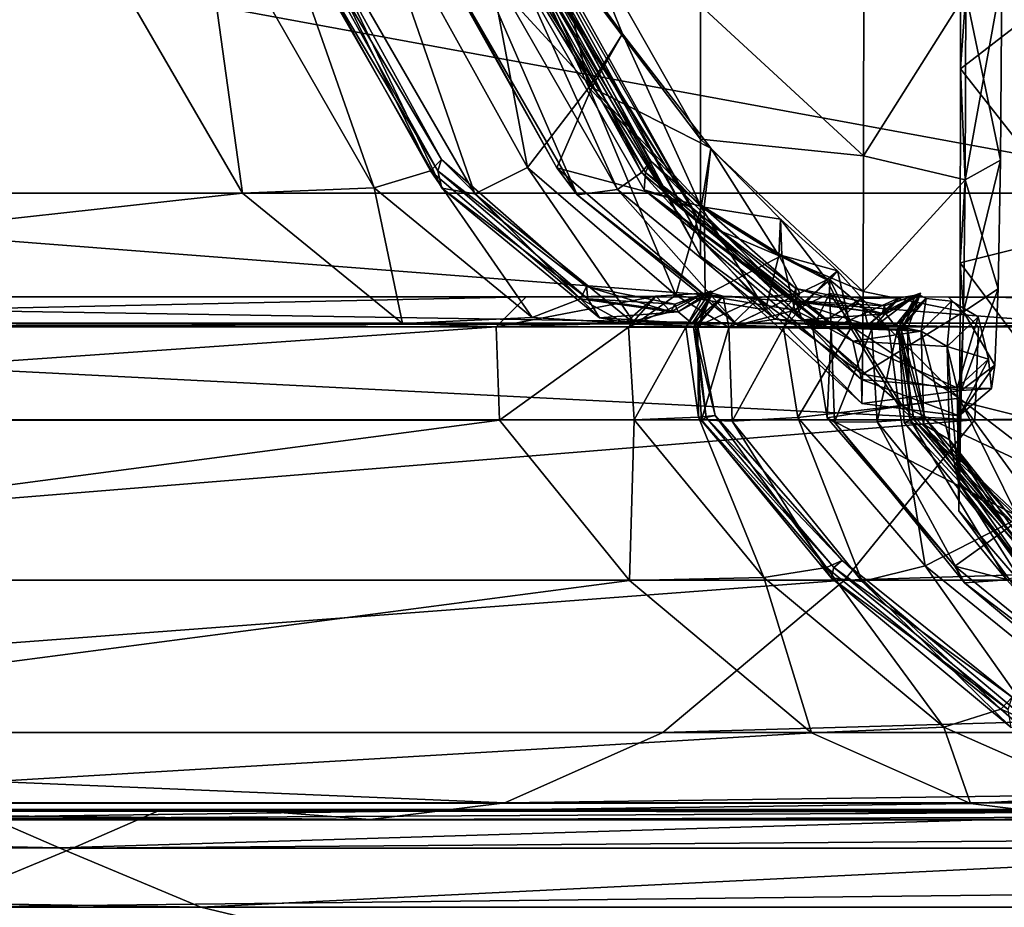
# Model space of a CAD drawing. Header units: millimetres. Extents: x 2387 to 13955, y -4964 to 364.
# Tile 156 of 256: x 6247 to 6253, y -4961 to -4956. Entities that reach past the tile are written whole.
import ezdxf

# ---------------------------------------------------------------- set-up
doc = ezdxf.new("R2010")
doc.units = ezdxf.units.MM
doc.header["$MEASUREMENT"] = 0
doc.layers.add('Predefinito', color=7, linetype='Continuous', true_color=0x000000)

msp = doc.modelspace()

# ---------------------------------------------------------------- linework, layer by layer
at = {"layer": 'Predefinito'}
for points in [[(6250.3619, -4956.5538, 426.8885), (6249.6358, -4955.0112, 426.9128), (6249.969, -4954.8085, 426.8355)], [(6250.5533, -4956.2497, 426.7989), (6249.969, -4954.8085, 426.8355), (6249.6537, -4955.0113, 426.7029)], [(6249.969, -4954.8085, 426.8355), (6250.5533, -4956.2497, 426.7989), (6250.3619, -4956.5538, 426.8885)], [(6250.0132, -4957.0095, 427.7429), (6249.0744, -4955.3149, 427.749), (6249.6358, -4955.0112, 426.9128)], [(6250.3798, -4956.5539, 426.6785), (6249.6537, -4955.0113, 426.7029), (6249.2423, -4955.3159, 425.7841)], [(6249.6358, -4955.0112, 426.9128), (6250.3619, -4956.5538, 426.8885), (6250.0132, -4957.0095, 427.7429)], [(6249.6537, -4955.0113, 426.7029), (6250.3798, -4956.5539, 426.6785), (6250.5533, -4956.2497, 426.7989)], [(6252.4772, -4956.4475, 17.8642), (6252.4768, -4955.0194, 16.7579), (6253.2013, -4955.8869, 15.6981)], [(6252.4768, -4955.0194, 16.7579), (6252.4772, -4956.4475, 17.8642), (6252.5079, -4956.0185, 18.3227)], [(6249.9886, -4955.5101, 25.5834), (6249.9886, -4955.0726, 23.9856), (6250.9983, -4956.8474, 22.403)], [(6250.9983, -4956.0868, 20.8003), (6250.9983, -4956.8474, 22.403), (6249.9886, -4955.0726, 23.9856)], [(6249.4613, -4957.0291, 433.9141), (6248.5113, -4955.3274, 433.9208), (6248.6034, -4955.2846, 433.7449)], [(6249.5235, -4956.9648, 433.7346), (6248.6034, -4955.2846, 433.7449), (6248.5533, -4955.3275, 433.5528)], [(6248.6034, -4955.2846, 433.7449), (6249.5235, -4956.9648, 433.7346), (6249.4613, -4957.0291, 433.9141)], [(6250.663, -4957.038, 419.9726), (6249.7132, -4955.3345, 419.976), (6249.7951, -4955.2917, 419.7953)], [(6250.7149, -4956.9738, 419.7901), (6249.7951, -4955.2917, 419.7953), (6249.7343, -4955.3348, 419.6066)], [(6249.7951, -4955.2917, 419.7953), (6250.7149, -4956.9738, 419.7901), (6250.663, -4957.038, 419.9726)], [(6249.1422, -4957.1251, 435.7331), (6248.1474, -4955.3913, 435.7347), (6248.5113, -4955.3274, 433.9208)], [(6248.5113, -4955.3274, 433.9208), (6249.4613, -4957.0291, 433.9141), (6249.1422, -4957.1251, 435.7331)], [(6249.5033, -4957.0292, 433.5459), (6248.5533, -4955.3275, 433.5528), (6248.5308, -4955.3923, 432.6039)], [(6248.5533, -4955.3275, 433.5528), (6249.5033, -4957.0292, 433.5459), (6249.5235, -4956.9648, 433.7346)], [(6249.7149, -4957.16, 430.1577), (6248.7052, -4955.4149, 430.1577), (6249.0744, -4955.3149, 427.749)], [(6249.0744, -4955.3149, 427.749), (6250.0132, -4957.0095, 427.7429), (6249.7149, -4957.16, 430.1577)], [(6250.1811, -4957.0108, 425.778), (6249.2423, -4955.3159, 425.7841), (6249.2871, -4955.4185, 423.3478)], [(6249.2423, -4955.3159, 425.7841), (6250.1811, -4957.0108, 425.778), (6250.3798, -4956.5539, 426.6785)], [(6250.5248, -4957.1339, 420.9065), (6249.5301, -4955.3983, 420.9073), (6249.7132, -4955.3345, 419.976)], [(6250.684, -4957.0383, 419.6031), (6249.7343, -4955.3348, 419.6066), (6249.6834, -4955.4007, 417.7576)], [(6249.7132, -4955.3345, 419.976), (6250.663, -4957.038, 419.9726), (6250.5248, -4957.1339, 420.9065)], [(6249.7343, -4955.3348, 419.6066), (6250.684, -4957.0383, 419.6031), (6250.7149, -4956.9738, 419.7901)], [(6248.3918, -4957.1562, 440.8403), (6247.3821, -4955.4118, 440.8403), (6248.1474, -4955.3913, 435.7347)], [(6248.1474, -4955.3913, 435.7347), (6249.1422, -4957.1251, 435.7331), (6248.3918, -4957.1562, 440.8403)], [(6249.5256, -4957.1263, 432.6022), (6248.5308, -4955.3923, 432.6039), (6248.7052, -4955.4149, 430.1577)], [(6248.5308, -4955.3923, 432.6039), (6249.5256, -4957.1263, 432.6022), (6249.5033, -4957.0292, 433.5459)], [(6250.2968, -4957.1645, 423.3478), (6249.2871, -4955.4185, 423.3478), (6249.5301, -4955.3983, 420.9073)], [(6249.5301, -4955.3983, 420.9073), (6250.5248, -4957.1339, 420.9065), (6250.2968, -4957.1645, 423.3478)], [(6250.805, -4957.1745, 412.596), (6250.6781, -4957.1368, 417.7567), (6249.6834, -4955.4007, 417.7576)], [(6249.6834, -4955.4007, 417.7576), (6249.7953, -4955.4267, 412.596), (6250.805, -4957.1745, 412.596)], [(6249.6834, -4955.4007, 417.7576), (6250.6781, -4957.1368, 417.7567), (6250.684, -4957.0383, 419.6031)], [(6240.7607, -4957.1551, 486.0255), (6239.7509, -4955.4109, 486.0255), (6247.3821, -4955.4118, 440.8403)], [(6247.3821, -4955.4118, 440.8403), (6248.3918, -4957.1562, 440.8403), (6240.7607, -4957.1551, 486.0255)], [(6244.55, -4955.4106, 775.5051), (6243.5403, -4957.1547, 775.505), (6254.0204, -4957.1547, 730.3081)], [(6254.0204, -4957.1547, 730.3081), (6255.0301, -4955.4106, 730.308), (6244.55, -4955.4106, 775.5051)], [(6248.7052, -4955.4149, 430.1577), (6249.7149, -4957.16, 430.1577), (6249.5256, -4957.1263, 432.6022)], [(6249.2871, -4955.4185, 423.3478), (6250.2968, -4957.1645, 423.3478), (6250.1811, -4957.0108, 425.778)], [(6250.9499, -4957.2394, 360.0132), (6250.805, -4957.1745, 412.596), (6249.7953, -4955.4267, 412.596)], [(6249.7953, -4955.4267, 412.596), (6249.9402, -4955.4788, 360.1656), (6250.9499, -4957.2394, 360.0132)], [(6250.9983, -4957.4195, 215.9007), (6250.9499, -4957.2394, 360.0132), (6249.9402, -4955.4788, 360.1656)], [(6249.9402, -4955.4788, 360.1656), (6249.9886, -4955.6234, 216.5099), (6250.9983, -4957.4195, 215.9007)], [(6249.9886, -4955.6905, 74.1442), (6249.9886, -4955.5101, 25.5834), (6250.9983, -4957.3234, 24.1717)], [(6250.9983, -4956.8474, 22.403), (6250.9983, -4957.3234, 24.1717), (6249.9886, -4955.5101, 25.5834)], [(6250.9983, -4957.5144, 73.0298), (6250.9983, -4957.4195, 215.9007), (6249.9886, -4955.6234, 216.5099)], [(6249.9886, -4955.6234, 216.5099), (6249.9886, -4955.6905, 74.1442), (6250.9983, -4957.5144, 73.0298)], [(6250.9983, -4957.3234, 24.1717), (6250.9983, -4957.5144, 73.0298), (6249.9886, -4955.6905, 74.1442)], [(6251.9264, -4955.8622, 18.5105), (6251.9252, -4956.944, 19.9097), (6250.9983, -4956.0868, 20.8003)], [(6251.9252, -4956.944, 19.9097), (6251.9264, -4955.8622, 18.5105), (6252.5079, -4956.0185, 18.3227)], [(6253.2013, -4955.8869, 15.6981), (6253.2013, -4957.3709, 16.8496), (6252.4772, -4956.4475, 17.8642)], [(6252.5032, -4957.0801, 19.7044), (6252.5079, -4956.0185, 18.3227), (6252.7119, -4955.9276, 18.413)], [(6252.7119, -4955.9276, 18.413), (6252.7049, -4956.9678, 19.7731), (6252.5032, -4957.0801, 19.7044)], [(6252.7049, -4956.9678, 19.7731), (6252.7119, -4955.9276, 18.413), (6252.5079, -4956.0185, 18.3227)], [(6252.5079, -4956.0185, 18.3227), (6252.5032, -4957.0801, 19.7044), (6251.9252, -4956.944, 19.9097)], [(6252.5032, -4957.0801, 19.7044), (6252.5079, -4956.0185, 18.3227), (6252.4772, -4956.4475, 17.8642)], [(6252.5079, -4956.0185, 18.3227), (6252.5032, -4957.0801, 19.7044), (6252.7049, -4956.9678, 19.7731)], [(6250.9983, -4956.8474, 22.403), (6250.9983, -4956.0868, 20.8003), (6251.9252, -4956.944, 19.9097)], [(6251.0015, -4957.2349, 426.8724), (6250.3619, -4956.5538, 426.8885), (6250.5533, -4956.2497, 426.7989)], [(6251.0569, -4956.9004, 426.7712), (6250.5533, -4956.2497, 426.7989), (6250.3798, -4956.5539, 426.6785)], [(6250.5533, -4956.2497, 426.7989), (6251.0569, -4956.9004, 426.7712), (6251.0015, -4957.2349, 426.8724)], [(6252.476, -4957.5529, 19.293), (6252.4772, -4956.4475, 17.8642), (6253.2013, -4957.3709, 16.8496)], [(6252.4772, -4956.4475, 17.8642), (6252.476, -4957.5529, 19.293), (6252.5032, -4957.0801, 19.7044)], [(6250.857, -4957.7362, 427.7446), (6250.0132, -4957.0095, 427.7429), (6250.3619, -4956.5538, 426.8885)], [(6251.0194, -4957.2351, 426.6625), (6250.3798, -4956.5539, 426.6785), (6250.1811, -4957.0108, 425.778)], [(6250.3619, -4956.5538, 426.8885), (6251.0015, -4957.2349, 426.8724), (6250.857, -4957.7362, 427.7446)], [(6250.3798, -4956.5539, 426.6785), (6251.0194, -4957.2351, 426.6625), (6251.0569, -4956.9004, 426.7712)], [(6250.9983, -4957.3234, 24.1717), (6250.9983, -4956.8474, 22.403), (6251.9229, -4957.7162, 21.5768)], [(6251.9252, -4956.944, 19.9097), (6251.9229, -4957.7162, 21.5768), (6250.9983, -4956.8474, 22.403)], [(6251.4427, -4957.5095, 426.8865), (6251.0015, -4957.2349, 426.8724), (6251.0569, -4956.9004, 426.7712)], [(6251.4522, -4957.3028, 426.7815), (6251.0569, -4956.9004, 426.7712), (6251.0194, -4957.2351, 426.6625)], [(6251.0569, -4956.9004, 426.7712), (6251.4522, -4957.3028, 426.7815), (6251.4427, -4957.5095, 426.8865)], [(6250.3156, -4957.7573, 433.9172), (6249.4613, -4957.0291, 433.9141), (6249.5235, -4956.9648, 433.7346)], [(6250.3491, -4957.6866, 433.7345), (6249.5235, -4956.9648, 433.7346), (6249.5033, -4957.0292, 433.5459)], [(6249.5235, -4956.9648, 433.7346), (6250.3491, -4957.6866, 433.7345), (6250.3156, -4957.7573, 433.9172)], [(6251.5174, -4957.7679, 419.9741), (6250.663, -4957.038, 419.9726), (6250.7149, -4956.9738, 419.7901)], [(6251.5404, -4957.6973, 419.7899), (6250.7149, -4956.9738, 419.7901), (6250.684, -4957.0383, 419.6031)], [(6250.7149, -4956.9738, 419.7901), (6251.5404, -4957.6973, 419.7899), (6251.5174, -4957.7679, 419.9741)], [(6251.9229, -4957.7162, 21.5768), (6251.9252, -4956.944, 19.9097), (6252.5032, -4957.0801, 19.7044)], [(6252.4939, -4957.8313, 21.3648), (6252.5032, -4957.0801, 19.7044), (6252.7049, -4956.9678, 19.7731)], [(6252.7049, -4956.9678, 19.7731), (6252.691, -4957.7003, 21.4124), (6252.4939, -4957.8313, 21.3648)], [(6252.691, -4957.7003, 21.4124), (6252.7049, -4956.9678, 19.7731), (6252.5032, -4957.0801, 19.7044)], [(6250.0396, -4957.863, 435.7415), (6249.1422, -4957.1251, 435.7331), (6249.4613, -4957.0291, 433.9141)], [(6249.4613, -4957.0291, 433.9141), (6250.3156, -4957.7573, 433.9172), (6250.0396, -4957.863, 435.7415)], [(6250.3576, -4957.7575, 433.5491), (6249.5033, -4957.0292, 433.5459), (6249.5256, -4957.1263, 432.6022)], [(6249.5033, -4957.0292, 433.5459), (6250.3576, -4957.7575, 433.5491), (6250.3491, -4957.6866, 433.7345)], [(6250.6268, -4957.9016, 430.1662), (6249.7149, -4957.16, 430.1577), (6250.0132, -4957.0095, 427.7429)], [(6250.0132, -4957.0095, 427.7429), (6250.857, -4957.7362, 427.7446), (6250.6268, -4957.9016, 430.1662)], [(6251.0249, -4957.7377, 425.7792), (6250.1811, -4957.0108, 425.778), (6250.2968, -4957.1645, 423.3478)], [(6250.1811, -4957.0108, 425.778), (6251.0249, -4957.7377, 425.7792), (6251.0194, -4957.2351, 426.6625)], [(6251.4224, -4957.8733, 420.9108), (6250.5248, -4957.1339, 420.9065), (6250.663, -4957.038, 419.9726)], [(6250.663, -4957.038, 419.9726), (6251.5174, -4957.7679, 419.9741), (6251.4224, -4957.8733, 420.9108)], [(6251.5384, -4957.7683, 419.6046), (6250.684, -4957.0383, 419.6031), (6250.6781, -4957.1368, 417.7567)], [(6250.684, -4957.0383, 419.6031), (6251.5384, -4957.7683, 419.6046), (6251.5404, -4957.6973, 419.7899)], [(6252.5032, -4957.0801, 19.7044), (6252.4939, -4957.8313, 21.3648), (6251.9229, -4957.7162, 21.5768)], [(6252.4939, -4957.8313, 21.3648), (6252.5032, -4957.0801, 19.7044), (6252.476, -4957.5529, 19.293)], [(6252.5032, -4957.0801, 19.7044), (6252.4939, -4957.8313, 21.3648), (6252.691, -4957.7003, 21.4124)], [(6249.3034, -4957.8972, 440.8519), (6248.3918, -4957.1562, 440.8403), (6249.1422, -4957.1251, 435.7331)], [(6249.1422, -4957.1251, 435.7331), (6250.0396, -4957.863, 435.7415), (6249.3034, -4957.8972, 440.8519)], [(6250.423, -4957.8644, 432.61), (6249.5256, -4957.1263, 432.6022), (6249.7149, -4957.16, 430.1577)], [(6249.5256, -4957.1263, 432.6022), (6250.423, -4957.8644, 432.61), (6250.3576, -4957.7575, 433.5491)], [(6251.2087, -4957.9069, 423.3539), (6250.2968, -4957.1645, 423.3478), (6250.5248, -4957.1339, 420.9065)], [(6250.5248, -4957.1339, 420.9065), (6251.4224, -4957.8733, 420.9108), (6251.2087, -4957.9069, 423.3539)], [(6250.6781, -4957.1368, 417.7567), (6250.805, -4957.1745, 412.596), (6251.7178, -4957.9195, 412.5989)], [(6251.7178, -4957.9195, 412.5989), (6251.576, -4957.877, 417.7602), (6250.6781, -4957.1368, 417.7567)], [(6250.6781, -4957.1368, 417.7567), (6251.576, -4957.877, 417.7602), (6251.5384, -4957.7683, 419.6046)], [(6241.6722, -4957.8959, 486.0385), (6240.7607, -4957.1551, 486.0255), (6248.3918, -4957.1562, 440.8403)], [(6248.3918, -4957.1562, 440.8403), (6249.3034, -4957.8972, 440.8519), (6241.6722, -4957.8959, 486.0385)], [(6243.5403, -4957.1547, 775.505), (6242.6291, -4957.8957, 775.4893), (6253.1093, -4957.8959, 730.2903)], [(6253.1093, -4957.8959, 730.2903), (6254.0204, -4957.1547, 730.3081), (6243.5403, -4957.1547, 775.505)], [(6249.7149, -4957.16, 430.1577), (6250.6268, -4957.9016, 430.1662), (6250.423, -4957.8644, 432.61)], [(6250.2968, -4957.1645, 423.3478), (6251.2087, -4957.9069, 423.3539), (6251.0249, -4957.7377, 425.7792)], [(6250.805, -4957.1745, 412.596), (6250.9499, -4957.2394, 360.0132), (6251.8637, -4957.9986, 359.9442)], [(6251.8637, -4957.9986, 359.9442), (6251.7178, -4957.9195, 412.5989), (6250.805, -4957.1745, 412.596)], [(6251.3667, -4957.8191, 427.7654), (6250.857, -4957.7362, 427.7446), (6251.0015, -4957.2349, 426.8724)], [(6250.9499, -4957.2394, 360.0132), (6250.9983, -4957.4195, 215.9007), (6251.914, -4958.2167, 215.6196)], [(6251.914, -4958.2167, 215.6196), (6251.8637, -4957.9986, 359.9442), (6250.9499, -4957.2394, 360.0132)], [(6251.0015, -4957.2349, 426.8724), (6251.4427, -4957.5095, 426.8865), (6251.3667, -4957.8191, 427.7654)], [(6251.4606, -4957.5097, 426.6767), (6251.0194, -4957.2351, 426.6625), (6251.0249, -4957.7377, 425.7792)], [(6251.0194, -4957.2351, 426.6625), (6251.4606, -4957.5097, 426.6767), (6251.4522, -4957.3028, 426.7815)], [(6251.7164, -4957.6489, 426.91), (6251.4427, -4957.5095, 426.8865), (6251.4522, -4957.3028, 426.7815)], [(6251.4522, -4957.3028, 426.7815), (6251.777, -4957.5975, 426.8094), (6251.7164, -4957.6489, 426.91)], [(6251.777, -4957.5975, 426.8094), (6251.4522, -4957.3028, 426.7815), (6251.4606, -4957.5097, 426.6767)], [(6251.9229, -4957.7162, 21.5768), (6251.9198, -4958.186, 23.4635), (6250.9983, -4957.3234, 24.1717)], [(6250.9983, -4957.5144, 73.0298), (6250.9983, -4957.3234, 24.1717), (6251.9198, -4958.186, 23.4635)], [(6250.9983, -4957.4195, 215.9007), (6250.9983, -4957.5144, 73.0298), (6251.9166, -4958.353, 72.5008)], [(6251.9166, -4958.353, 72.5008), (6251.914, -4958.2167, 215.6196), (6250.9983, -4957.4195, 215.9007)], [(6253.2013, -4957.3709, 16.8496), (6253.2013, -4958.5224, 18.3336), (6252.476, -4957.5529, 19.293)], [(6251.9198, -4958.186, 23.4635), (6251.9166, -4958.353, 72.5008), (6250.9983, -4957.5144, 73.0298)], [(6251.0249, -4957.7377, 425.7792), (6251.5348, -4957.8207, 425.7981), (6251.4606, -4957.5097, 426.6767)], [(6251.5638, -4957.7257, 427.7828), (6251.3667, -4957.8191, 427.7654), (6251.4427, -4957.5095, 426.8865)], [(6251.4427, -4957.5095, 426.8865), (6251.7164, -4957.6489, 426.91), (6251.5638, -4957.7257, 427.7828)], [(6251.7343, -4957.6491, 426.7002), (6251.4606, -4957.5097, 426.6767), (6251.5348, -4957.8207, 425.7981)], [(6251.4606, -4957.5097, 426.6767), (6251.7343, -4957.6491, 426.7002), (6251.777, -4957.5975, 426.8094)], [(6252.4737, -4958.3391, 21.0102), (6252.476, -4957.5529, 19.293), (6253.2013, -4958.5224, 18.3336)], [(6252.476, -4957.5529, 19.293), (6252.4737, -4958.3391, 21.0102), (6252.4939, -4957.8313, 21.3648)], [(6251.8537, -4957.9244, 426.9219), (6251.7164, -4957.6489, 426.91), (6251.777, -4957.5975, 426.8094)], [(6252.0688, -4957.9251, 426.8345), (6251.777, -4957.5975, 426.8094), (6251.7343, -4957.6491, 426.7002)], [(6251.777, -4957.5975, 426.8094), (6252.0688, -4957.9251, 426.8345), (6251.8537, -4957.9244, 426.9219)], [(6250.8285, -4957.8303, 433.944), (6250.3156, -4957.7573, 433.9172), (6250.3491, -4957.6866, 433.7345)], [(6250.3491, -4957.6866, 433.7345), (6250.8523, -4957.7866, 433.7604), (6250.8285, -4957.8303, 433.944)], [(6250.8523, -4957.7866, 433.7604), (6250.3491, -4957.6866, 433.7345), (6250.3576, -4957.7575, 433.5491)], [(6251.7164, -4957.6489, 426.91), (6251.8537, -4957.9244, 426.9219), (6251.4695, -4957.9229, 427.7742)], [(6251.4695, -4957.9229, 427.7742), (6251.5638, -4957.7257, 427.7828), (6251.7164, -4957.6489, 426.91)], [(6252.0311, -4957.8412, 419.9873), (6251.5174, -4957.7679, 419.9741), (6251.5404, -4957.6973, 419.7899)], [(6251.5348, -4957.8207, 425.7981), (6251.7318, -4957.7272, 425.8143), (6251.7343, -4957.6491, 426.7002)], [(6252.0444, -4957.7977, 419.8027), (6251.5404, -4957.6973, 419.7899), (6251.5384, -4957.7683, 419.6046)], [(6251.5404, -4957.6973, 419.7899), (6252.0444, -4957.7977, 419.8027), (6252.0311, -4957.8412, 419.9873)], [(6251.8717, -4957.9246, 426.712), (6251.7343, -4957.6491, 426.7002), (6251.7318, -4957.7272, 425.8143)], [(6251.7343, -4957.6491, 426.7002), (6251.8717, -4957.9246, 426.712), (6252.0688, -4957.9251, 426.8345)], [(6252.4814, -4958.2794, 23.2661), (6252.4939, -4957.8313, 21.3648), (6252.691, -4957.7003, 21.4124)], [(6252.691, -4957.7003, 21.4124), (6252.6723, -4958.1338, 23.2951), (6252.4814, -4958.2794, 23.2661)], [(6252.6723, -4958.1338, 23.2951), (6252.691, -4957.7003, 21.4124), (6252.4939, -4957.8313, 21.3648)], [(6252.5791, -4957.9165, 730.2373), (6242.0983, -4957.9158, 775.4421), (6241.9281, -4957.7456, 775.4106)], [(6241.9281, -4957.7456, 775.4106), (6252.4093, -4957.7467, 730.2019), (6252.5791, -4957.9165, 730.2373)], [(6241.9281, -4957.7456, 775.4106), (6242.0983, -4957.9158, 775.4421), (6252.5791, -4957.9165, 730.2373)], [(6252.5791, -4957.9165, 730.2373), (6252.4093, -4957.7467, 730.2019), (6241.9281, -4957.7456, 775.4106)], [(6242.2037, -4957.9153, 486.0774), (6242.3744, -4957.7446, 486.1033), (6250.0062, -4957.7455, 440.9095)], [(6250.0062, -4957.7455, 440.9095), (6242.3744, -4957.7446, 486.1033), (6242.2037, -4957.9153, 486.0774)], [(6250.0062, -4957.7455, 440.9095), (6249.8352, -4957.9164, 440.8864), (6242.2037, -4957.9153, 486.0774)], [(6242.2037, -4957.9153, 486.0774), (6249.8352, -4957.9164, 440.8864), (6250.0062, -4957.7455, 440.9095)], [(6249.8352, -4957.9164, 440.8864), (6250.0062, -4957.7455, 440.9095), (6250.7435, -4957.741, 435.7921)], [(6250.7435, -4957.741, 435.7921), (6250.5886, -4957.9176, 435.7738), (6249.8352, -4957.9164, 440.8864)], [(6249.8352, -4957.9164, 440.8864), (6250.5669, -4957.8956, 435.7713), (6250.7435, -4957.741, 435.7921)], [(6250.7435, -4957.741, 435.7921), (6250.0062, -4957.7455, 440.9095), (6249.8352, -4957.9164, 440.8864)], [(6250.5669, -4957.8956, 435.7713), (6250.0396, -4957.863, 435.7415), (6250.3156, -4957.7573, 433.9172)], [(6250.3156, -4957.7573, 433.9172), (6250.8285, -4957.8303, 433.944), (6250.5669, -4957.8956, 435.7713)], [(6250.8705, -4957.8305, 433.5762), (6250.3576, -4957.7575, 433.5491), (6250.423, -4957.8644, 432.61)], [(6250.3576, -4957.7575, 433.5491), (6250.8705, -4957.8305, 433.5762), (6250.8523, -4957.7866, 433.7604)], [(6250.7435, -4957.741, 435.7921), (6250.5669, -4957.8956, 435.7713), (6250.8285, -4957.8303, 433.944)], [(6251.0213, -4957.725, 433.9659), (6250.9151, -4957.9182, 433.9539), (6250.5886, -4957.9176, 435.7738)], [(6250.5886, -4957.9176, 435.7738), (6250.7435, -4957.741, 435.7921), (6251.0213, -4957.725, 433.9659)], [(6251.1592, -4957.9207, 430.1917), (6250.6268, -4957.9016, 430.1662), (6250.857, -4957.7362, 427.7446)], [(6250.8285, -4957.8303, 433.944), (6251.0213, -4957.725, 433.9659), (6250.7435, -4957.741, 435.7921)], [(6251.0213, -4957.725, 433.9659), (6250.8285, -4957.8303, 433.944), (6250.8523, -4957.7866, 433.7604)], [(6250.8523, -4957.7866, 433.7604), (6251.0558, -4957.7141, 433.7835), (6251.0213, -4957.725, 433.9659)], [(6251.0558, -4957.7141, 433.7835), (6250.8523, -4957.7866, 433.7604), (6250.8705, -4957.8305, 433.5762)], [(6250.857, -4957.7362, 427.7446), (6251.3667, -4957.8191, 427.7654), (6251.1592, -4957.9207, 430.1917)], [(6250.8705, -4957.8305, 433.5762), (6251.0633, -4957.7252, 433.5981), (6251.0558, -4957.7141, 433.7835)], [(6251.0633, -4957.7252, 433.5981), (6250.8705, -4957.8305, 433.5762), (6250.9504, -4957.8969, 432.6378)], [(6250.9151, -4957.9182, 433.9539), (6251.0213, -4957.725, 433.9659), (6251.0558, -4957.7141, 433.7835)], [(6251.0558, -4957.7141, 433.7835), (6250.9822, -4957.9184, 433.7752), (6250.9151, -4957.9182, 433.9539)], [(6250.9504, -4957.8969, 432.6378), (6251.1271, -4957.7422, 432.6573), (6251.0633, -4957.7252, 433.5981)], [(6251.1271, -4957.7422, 432.6573), (6250.9504, -4957.8969, 432.6378), (6251.1592, -4957.9207, 430.1917)], [(6250.9571, -4957.9184, 433.5861), (6251.0633, -4957.7252, 433.5981), (6251.1271, -4957.7422, 432.6573)], [(6251.0633, -4957.7252, 433.5981), (6250.9571, -4957.9184, 433.5861), (6250.9822, -4957.9184, 433.7752)], [(6251.1271, -4957.7422, 432.6573), (6250.9721, -4957.9188, 432.6403), (6250.9571, -4957.9184, 433.5861)], [(6250.9721, -4957.9188, 432.6403), (6251.1271, -4957.7422, 432.6573), (6251.3307, -4957.7496, 430.2087)], [(6251.3307, -4957.7496, 430.2087), (6251.1592, -4957.9207, 430.1917), (6250.9721, -4957.9188, 432.6403)], [(6250.9822, -4957.9184, 433.7752), (6251.0558, -4957.7141, 433.7835), (6251.0633, -4957.7252, 433.5981)], [(6251.5348, -4957.8207, 425.7981), (6251.0249, -4957.7377, 425.7792), (6251.2087, -4957.9069, 423.3539)], [(6251.1592, -4957.9207, 430.1917), (6251.3307, -4957.7496, 430.2087), (6251.1271, -4957.7422, 432.6573)], [(6251.1592, -4957.9207, 430.1917), (6251.3307, -4957.7496, 430.2087), (6251.5638, -4957.7257, 427.7828)], [(6251.5638, -4957.7257, 427.7828), (6251.4695, -4957.9229, 427.7742), (6251.1592, -4957.9207, 430.1917)], [(6251.3307, -4957.7496, 430.2087), (6251.1592, -4957.9207, 430.1917), (6251.3667, -4957.8191, 427.7654)], [(6251.3667, -4957.8191, 427.7654), (6251.5638, -4957.7257, 427.7828), (6251.3307, -4957.7496, 430.2087)], [(6251.7318, -4957.7272, 425.8143), (6251.5348, -4957.8207, 425.7981), (6251.7417, -4957.926, 423.3719)], [(6251.6375, -4957.9244, 425.807), (6251.7318, -4957.7272, 425.8143), (6251.9134, -4957.7548, 423.384)], [(6251.7318, -4957.7272, 425.8143), (6251.6375, -4957.9244, 425.807), (6251.8717, -4957.9246, 426.712)], [(6251.9134, -4957.7548, 423.384), (6251.7417, -4957.926, 423.3719), (6251.6375, -4957.9244, 425.807)], [(6251.7417, -4957.926, 423.3719), (6251.9134, -4957.7548, 423.384), (6251.7318, -4957.7272, 425.8143)], [(6251.7417, -4957.926, 423.3719), (6251.9134, -4957.7548, 423.384), (6252.1278, -4957.7512, 420.9362)], [(6252.1278, -4957.7512, 420.9362), (6251.9724, -4957.9281, 420.927), (6251.7417, -4957.926, 423.3719)], [(6251.9134, -4957.7548, 423.384), (6251.7417, -4957.926, 423.3719), (6251.9507, -4957.9061, 420.9258)], [(6251.9507, -4957.9061, 420.9258), (6252.1278, -4957.7512, 420.9362), (6251.9134, -4957.7548, 423.384)], [(6251.9198, -4958.186, 23.4635), (6251.9229, -4957.7162, 21.5768), (6252.4939, -4957.8313, 21.3648)], [(6252.1278, -4957.7512, 420.9362), (6251.9507, -4957.9061, 420.9258), (6252.0311, -4957.8412, 419.9873)], [(6252.2245, -4957.7356, 419.9982), (6252.1181, -4957.9291, 419.9924), (6251.9724, -4957.9281, 420.927)], [(6251.9724, -4957.9281, 420.927), (6252.1278, -4957.7512, 420.9362), (6252.2245, -4957.7356, 419.9982)], [(6252.0311, -4957.8412, 419.9873), (6252.2245, -4957.7356, 419.9982), (6252.1278, -4957.7512, 420.9362)], [(6252.2245, -4957.7356, 419.9982), (6252.0311, -4957.8412, 419.9873), (6252.0444, -4957.7977, 419.8027)], [(6252.2486, -4957.7249, 419.8143), (6252.0444, -4957.7977, 419.8027), (6252.0522, -4957.8417, 419.6179)], [(6252.0444, -4957.7977, 419.8027), (6252.2486, -4957.7249, 419.8143), (6252.2245, -4957.7356, 419.9982)], [(6252.0522, -4957.8417, 419.6179), (6252.2456, -4957.7361, 419.6288), (6252.2486, -4957.7249, 419.8143)], [(6252.2456, -4957.7361, 419.6288), (6252.0522, -4957.8417, 419.6179), (6252.1048, -4957.9105, 417.7729)], [(6252.1048, -4957.9105, 417.7729), (6252.2824, -4957.7559, 417.782), (6252.2456, -4957.7361, 419.6288)], [(6252.2824, -4957.7559, 417.782), (6252.1048, -4957.9105, 417.7729), (6252.2529, -4957.9412, 412.6078)], [(6252.1181, -4957.9291, 419.9924), (6252.2245, -4957.7356, 419.9982), (6252.2486, -4957.7249, 419.8143)], [(6252.2486, -4957.7249, 419.8143), (6252.1749, -4957.9295, 419.8103), (6252.1181, -4957.9291, 419.9924)], [(6252.2529, -4957.9412, 412.6078), (6252.1266, -4957.9324, 417.7742), (6252.2824, -4957.7559, 417.782)], [(6252.2824, -4957.7559, 417.782), (6252.1266, -4957.9324, 417.7742), (6252.1391, -4957.9295, 419.623)], [(6252.1391, -4957.9295, 419.623), (6252.2456, -4957.7361, 419.6288), (6252.2824, -4957.7559, 417.782)], [(6252.2456, -4957.7361, 419.6288), (6252.1391, -4957.9295, 419.623), (6252.1749, -4957.9295, 419.8103)], [(6252.1749, -4957.9295, 419.8103), (6252.2486, -4957.7249, 419.8143), (6252.2456, -4957.7361, 419.6288)], [(6252.2824, -4957.7559, 417.782), (6252.4261, -4957.7711, 412.6136), (6252.2529, -4957.9412, 412.6078)], [(6252.2529, -4957.9412, 412.6078), (6252.4261, -4957.7711, 412.6136), (6252.2824, -4957.7559, 417.782)], [(6281.4, -4957.9167, 608.005), (6252.5791, -4957.9165, 730.2373), (6252.4093, -4957.7467, 730.2019)], [(6252.4093, -4957.7467, 730.2019), (6281.2303, -4957.747, 607.9683), (6281.4, -4957.9167, 608.005)], [(6281.2303, -4957.747, 607.9683), (6252.4093, -4957.7467, 730.2019), (6252.5791, -4957.9165, 730.2373)], [(6252.5791, -4957.9165, 730.2373), (6281.4, -4957.9167, 608.0051), (6281.2303, -4957.747, 607.9683)], [(6251.9507, -4957.9061, 420.9258), (6251.4224, -4957.8733, 420.9108), (6251.5174, -4957.7679, 419.9741)], [(6251.5174, -4957.7679, 419.9741), (6252.0311, -4957.8412, 419.9873), (6251.9507, -4957.9061, 420.9258)], [(6252.0522, -4957.8417, 419.6179), (6251.5384, -4957.7683, 419.6046), (6251.576, -4957.877, 417.7602)], [(6251.5384, -4957.7683, 419.6046), (6252.0522, -4957.8417, 419.6179), (6252.0444, -4957.7977, 419.8027)], [(6252.4021, -4958.0278, 359.927), (6252.2529, -4957.9412, 412.6078), (6252.4261, -4957.7711, 412.6136)], [(6252.4261, -4957.7711, 412.6136), (6252.2529, -4957.9412, 412.6078), (6252.4021, -4958.0278, 359.927)], [(6252.4261, -4957.7711, 412.6136), (6252.5775, -4957.86, 359.9313), (6252.4021, -4958.0278, 359.927)], [(6252.4021, -4958.0278, 359.927), (6252.5775, -4957.86, 359.9313), (6252.4261, -4957.7711, 412.6136)], [(6249.3034, -4957.8972, 440.8519), (6250.0396, -4957.863, 435.7415), (6250.5669, -4957.8956, 435.7713)], [(6250.423, -4957.8644, 432.61), (6250.9504, -4957.8969, 432.6378), (6250.8705, -4957.8305, 433.5762)], [(6250.9504, -4957.8969, 432.6378), (6250.423, -4957.8644, 432.61), (6250.6268, -4957.9016, 430.1662)], [(6251.2087, -4957.9069, 423.3539), (6251.7417, -4957.926, 423.3719), (6251.5348, -4957.8207, 425.7981)], [(6251.576, -4957.877, 417.7602), (6252.1048, -4957.9105, 417.7729), (6252.0522, -4957.8417, 419.6179)], [(6252.4939, -4957.8313, 21.3648), (6252.4814, -4958.2794, 23.2661), (6251.9198, -4958.186, 23.4635)], [(6252.6372, -4958.1008, 215.5421), (6252.5775, -4957.86, 359.9313), (6252.4021, -4958.0278, 359.927)], [(6252.4581, -4958.2644, 215.5352), (6252.4021, -4958.0278, 359.927), (6252.5775, -4957.86, 359.9313)], [(6252.5775, -4957.86, 359.9313), (6252.6372, -4958.1008, 215.5421), (6252.4581, -4958.2644, 215.5352)], [(6252.4814, -4958.2794, 23.2661), (6252.4939, -4957.8313, 21.3648), (6252.4737, -4958.3391, 21.0102)], [(6252.4939, -4957.8313, 21.3648), (6252.4814, -4958.2794, 23.2661), (6252.6723, -4958.1338, 23.2951)], [(6249.8352, -4957.9164, 440.8864), (6242.2037, -4957.9153, 486.0774), (6241.6722, -4957.8959, 486.0385)], [(6241.6722, -4957.8959, 486.0385), (6249.3034, -4957.8972, 440.8519), (6249.8352, -4957.9164, 440.8864)], [(6242.0983, -4957.9158, 775.4421), (6242.0783, -4958.4465, 775.4891), (6252.5585, -4958.4466, 730.2903)], [(6253.1093, -4957.8959, 730.2903), (6242.6291, -4957.8957, 775.4893), (6242.0983, -4957.9158, 775.4421)], [(6242.0983, -4957.9158, 775.4421), (6252.5791, -4957.9165, 730.2373), (6253.1093, -4957.8959, 730.2903)], [(6252.5585, -4958.4466, 730.2903), (6252.5791, -4957.9165, 730.2373), (6242.0983, -4957.9158, 775.4421)], [(6242.2229, -4958.4467, 486.0385), (6242.2037, -4957.9153, 486.0774), (6249.8352, -4957.9164, 440.8864)], [(6249.8352, -4957.9164, 440.8864), (6249.8541, -4958.4481, 440.852), (6242.2229, -4958.4467, 486.0385)], [(6250.5669, -4957.8956, 435.7713), (6249.8352, -4957.9164, 440.8864), (6249.3034, -4957.8972, 440.8519)], [(6249.8541, -4958.4481, 440.852), (6249.8352, -4957.9164, 440.8864), (6250.5886, -4957.9176, 435.7738)], [(6250.5886, -4957.9176, 435.7738), (6250.6205, -4958.4448, 435.7451), (6249.8541, -4958.4481, 440.852)], [(6250.6205, -4958.4448, 435.7451), (6250.5886, -4957.9176, 435.7738), (6250.9151, -4957.9182, 433.9539)], [(6250.9151, -4957.9182, 433.9539), (6250.9873, -4958.4312, 433.9311), (6250.6205, -4958.4448, 435.7451)], [(6250.6268, -4957.9016, 430.1662), (6251.1592, -4957.9207, 430.1917), (6250.9504, -4957.8969, 432.6378)], [(6250.9873, -4958.4312, 433.9311), (6250.9151, -4957.9182, 433.9539), (6250.9822, -4957.9184, 433.7752)], [(6251.0294, -4958.4315, 433.5629), (6250.9571, -4957.9184, 433.5861), (6250.9721, -4957.9188, 432.6403)], [(6250.9571, -4957.9184, 433.5861), (6251.0294, -4958.4315, 433.5629), (6251.0813, -4958.4219, 433.7552)], [(6251.0813, -4958.4219, 433.7552), (6250.9822, -4957.9184, 433.7752), (6250.9571, -4957.9184, 433.5861)], [(6251.004, -4958.4463, 432.6135), (6250.9721, -4957.9188, 432.6403), (6251.1592, -4957.9207, 430.1917)], [(6250.9721, -4957.9188, 432.6403), (6251.004, -4958.4463, 432.6135), (6251.0294, -4958.4315, 433.5629)], [(6250.9822, -4957.9184, 433.7752), (6251.0813, -4958.4219, 433.7552), (6250.9873, -4958.4312, 433.9311)], [(6251.1592, -4957.9207, 430.1917), (6251.1775, -4958.4531, 430.1661), (6251.004, -4958.4463, 432.6135)], [(6251.1775, -4958.4531, 430.1661), (6251.1592, -4957.9207, 430.1917), (6251.4695, -4957.9229, 427.7742)], [(6251.4695, -4957.9229, 427.7742), (6251.5513, -4958.4328, 427.757), (6251.1775, -4958.4531, 430.1661)], [(6251.7417, -4957.926, 423.3719), (6251.2087, -4957.9069, 423.3539), (6251.4224, -4957.8733, 420.9108)], [(6251.4224, -4957.8733, 420.9108), (6251.9507, -4957.9061, 420.9258), (6251.7417, -4957.926, 423.3719)], [(6251.5513, -4958.4328, 427.757), (6251.4695, -4957.9229, 427.7742), (6251.8537, -4957.9244, 426.9219)], [(6251.8537, -4957.9244, 426.9219), (6252.1266, -4958.3664, 426.9218), (6251.5513, -4958.4328, 427.757)], [(6252.1048, -4957.9105, 417.7729), (6251.576, -4957.877, 417.7602), (6251.7178, -4957.9195, 412.5989)], [(6251.7193, -4958.4345, 425.7914), (6251.6375, -4957.9244, 425.807), (6251.7417, -4957.926, 423.3719)], [(6252.1446, -4958.3667, 426.7119), (6251.8717, -4957.9246, 426.712), (6251.6375, -4957.9244, 425.807)], [(6251.6375, -4957.9244, 425.807), (6251.7193, -4958.4345, 425.7914), (6252.1446, -4958.3667, 426.7119)], [(6251.7178, -4957.9195, 412.5989), (6252.2529, -4957.9412, 412.6078), (6252.1048, -4957.9105, 417.7729)], [(6252.2529, -4957.9412, 412.6078), (6251.7178, -4957.9195, 412.5989), (6251.8637, -4957.9986, 359.9442)], [(6251.7417, -4957.926, 423.3719), (6251.7595, -4958.4589, 423.3539), (6251.7193, -4958.4345, 425.7914)], [(6251.7595, -4958.4589, 423.3539), (6251.7417, -4957.926, 423.3719), (6251.9724, -4957.9281, 420.927)], [(6252.1266, -4958.3664, 426.9218), (6251.8537, -4957.9244, 426.9219), (6252.0688, -4957.9251, 426.8345)], [(6251.8717, -4957.9246, 426.712), (6252.1446, -4958.3667, 426.7119), (6252.4691, -4958.3218, 426.8452)], [(6252.4691, -4958.3218, 426.8452), (6252.0688, -4957.9251, 426.8345), (6251.8717, -4957.9246, 426.712)], [(6252.0688, -4957.9251, 426.8345), (6252.4691, -4958.3218, 426.8452), (6252.1266, -4958.3664, 426.9218)], [(6281.4, -4957.9167, 608.0051), (6252.5791, -4957.9165, 730.2373), (6252.5585, -4958.4466, 730.2903)], [(6252.5585, -4958.4466, 730.2903), (6281.3792, -4958.4467, 608.0601), (6281.4, -4957.9167, 608.0051)], [(6281.93, -4957.896, 608.0601), (6253.1093, -4957.8959, 730.2903), (6252.5791, -4957.9165, 730.2373)], [(6252.5791, -4957.9165, 730.2373), (6281.4, -4957.9167, 608.005), (6281.93, -4957.896, 608.0601)], [(6251.9724, -4957.9281, 420.927), (6252.0035, -4958.4563, 420.9126), (6251.7595, -4958.4589, 423.3539)], [(6251.8637, -4957.9986, 359.9442), (6252.4021, -4958.0278, 359.927), (6252.2529, -4957.9412, 412.6078)], [(6252.0035, -4958.4563, 420.9126), (6251.9724, -4957.9281, 420.927), (6252.1181, -4957.9291, 419.9924)], [(6252.1181, -4957.9291, 419.9924), (6252.1896, -4958.4431, 419.9812), (6252.0035, -4958.4563, 420.9126)], [(6252.1896, -4958.4431, 419.9812), (6252.1181, -4957.9291, 419.9924), (6252.1749, -4957.9295, 419.8103)], [(6252.2107, -4958.4435, 419.6117), (6252.1391, -4957.9295, 419.623), (6252.1266, -4957.9324, 417.7742)], [(6252.1266, -4957.9324, 417.7742), (6252.2529, -4957.9412, 412.6078), (6252.2685, -4958.4729, 412.5989)], [(6252.2685, -4958.4729, 412.5989), (6252.1571, -4958.4604, 417.762), (6252.1266, -4957.9324, 417.7742)], [(6252.1266, -4957.9324, 417.7742), (6252.1571, -4958.4604, 417.762), (6252.2107, -4958.4435, 419.6117)], [(6252.1391, -4957.9295, 419.623), (6252.2107, -4958.4435, 419.6117), (6252.2735, -4958.4339, 419.8005)], [(6252.2735, -4958.4339, 419.8005), (6252.1749, -4957.9295, 419.8103), (6252.1391, -4957.9295, 419.623)], [(6252.1749, -4957.9295, 419.8103), (6252.2735, -4958.4339, 419.8005), (6252.1896, -4958.4431, 419.9812)], [(6252.2529, -4957.9412, 412.6078), (6252.4021, -4958.0278, 359.927), (6252.4145, -4958.5605, 359.8968)], [(6252.4145, -4958.5605, 359.8968), (6252.2685, -4958.4729, 412.5989), (6252.2529, -4957.9412, 412.6078)], [(6252.4581, -4958.2644, 215.5352), (6252.4021, -4958.0278, 359.927), (6251.8637, -4957.9986, 359.9442)], [(6251.8637, -4957.9986, 359.9442), (6251.914, -4958.2167, 215.6196), (6252.4581, -4958.2644, 215.5352)], [(6252.4021, -4958.0278, 359.927), (6252.4581, -4958.2644, 215.5352), (6252.6372, -4958.1008, 215.5421)], [(6252.4021, -4958.0278, 359.927), (6252.4581, -4958.2644, 215.5352), (6252.4647, -4958.8027, 215.4298)], [(6252.4647, -4958.8027, 215.4298), (6252.4145, -4958.5605, 359.8968), (6252.4021, -4958.0278, 359.927)], [(6252.653, -4958.2675, 72.3591), (6252.6372, -4958.1008, 215.5421), (6252.4581, -4958.2644, 215.5352)], [(6252.4685, -4958.4239, 72.3442), (6252.4581, -4958.2644, 215.5352), (6252.6372, -4958.1008, 215.5421)], [(6252.6372, -4958.1008, 215.5421), (6252.653, -4958.2675, 72.3591), (6252.4685, -4958.4239, 72.3442)], [(6252.4685, -4958.4239, 72.3442), (6252.4814, -4958.2794, 23.2661), (6252.6723, -4958.1338, 23.2951)], [(6252.6723, -4958.1338, 23.2951), (6252.653, -4958.2675, 72.3591), (6252.4685, -4958.4239, 72.3442)], [(6252.653, -4958.2675, 72.3591), (6252.6723, -4958.1338, 23.2951), (6252.4814, -4958.2794, 23.2661)], [(6251.9166, -4958.353, 72.5008), (6251.9198, -4958.186, 23.4635), (6252.4814, -4958.2794, 23.2661)], [(6252.4685, -4958.4239, 72.3442), (6252.4581, -4958.2644, 215.5352), (6251.914, -4958.2167, 215.6196)], [(6251.914, -4958.2167, 215.6196), (6251.9166, -4958.353, 72.5008), (6252.4685, -4958.4239, 72.3442)], [(6252.4814, -4958.2794, 23.2661), (6252.4685, -4958.4239, 72.3442), (6251.9166, -4958.353, 72.5008)], [(6252.4581, -4958.2644, 215.5352), (6252.4685, -4958.4239, 72.3442), (6252.653, -4958.2675, 72.3591)], [(6252.4581, -4958.2644, 215.5352), (6252.4685, -4958.4239, 72.3442), (6252.4673, -4958.9641, 72.1431)], [(6252.4673, -4958.9641, 72.1431), (6252.4647, -4958.8027, 215.4298), (6252.4581, -4958.2644, 215.5352)], [(6252.4814, -4958.2794, 23.2661), (6252.4685, -4958.4239, 72.3442), (6252.653, -4958.2675, 72.3591)], [(6252.4685, -4958.4239, 72.3442), (6252.4814, -4958.2794, 23.2661), (6252.4706, -4958.8095, 22.9817)], [(6252.4737, -4958.3391, 21.0102), (6252.4706, -4958.8095, 22.9817), (6252.4814, -4958.2794, 23.2661)], [(6252.2767, -4959.2773, 427.7481), (6251.5513, -4958.4328, 427.757), (6252.1266, -4958.3664, 426.9218)], [(6252.8249, -4959.0058, 426.6991), (6252.1446, -4958.3667, 426.7119), (6251.7193, -4958.4345, 425.7914)], [(6252.807, -4959.0056, 426.9092), (6252.1266, -4958.3664, 426.9218), (6252.4691, -4958.3218, 426.8452)], [(6252.1266, -4958.3664, 426.9218), (6252.807, -4959.0056, 426.9092), (6252.2767, -4959.2773, 427.7481)], [(6253.1195, -4958.824, 426.8299), (6252.4691, -4958.3218, 426.8452), (6252.1446, -4958.3667, 426.7119)], [(6252.1446, -4958.3667, 426.7119), (6252.8249, -4959.0058, 426.6991), (6253.1195, -4958.824, 426.8299)], [(6252.4691, -4958.3218, 426.8452), (6253.1195, -4958.824, 426.8299), (6252.807, -4959.0056, 426.9092)], [(6252.4706, -4958.8095, 22.9817), (6252.4737, -4958.3391, 21.0102), (6253.2013, -4959.3388, 20.1364)], [(6253.2013, -4958.5224, 18.3336), (6253.2013, -4959.3388, 20.1364), (6252.4737, -4958.3391, 21.0102)], [(6251.3578, -4959.3424, 435.7352), (6250.6205, -4958.4448, 435.7451), (6250.9873, -4958.4312, 433.9311)], [(6251.7152, -4959.2855, 433.9203), (6250.9873, -4958.4312, 433.9311), (6251.0813, -4958.4219, 433.7552)], [(6250.9873, -4958.4312, 433.9311), (6251.7152, -4959.2855, 433.9203), (6251.3578, -4959.3424, 435.7352)], [(6251.7573, -4959.2858, 433.5516), (6251.0294, -4958.4315, 433.5629), (6251.004, -4958.4463, 432.6135)], [(6251.803, -4959.2472, 433.7434), (6251.0813, -4958.4219, 433.7552), (6251.0294, -4958.4315, 433.5629)], [(6251.0294, -4958.4315, 433.5629), (6251.7573, -4959.2858, 433.5516), (6251.803, -4959.2472, 433.7434)], [(6251.0813, -4958.4219, 433.7552), (6251.803, -4959.2472, 433.7434), (6251.7152, -4959.2855, 433.9203)], [(6252.4706, -4958.8095, 22.9817), (6252.4673, -4958.9641, 72.1431), (6252.4685, -4958.4239, 72.3442)], [(6252.5585, -4958.4466, 730.2903), (6242.0783, -4958.4465, 775.4891), (6241.3375, -4959.3577, 775.5042)], [(6241.3375, -4959.3577, 775.5042), (6251.8174, -4959.3577, 730.3079), (6252.5585, -4958.4466, 730.2903)], [(6242.9636, -4959.3582, 486.0257), (6242.2229, -4958.4467, 486.0385), (6249.8541, -4958.4481, 440.852)], [(6249.8541, -4958.4481, 440.852), (6250.5947, -4959.3599, 440.8408), (6242.9636, -4959.3582, 486.0257)], [(6250.5947, -4959.3599, 440.8408), (6249.8541, -4958.4481, 440.852), (6250.6205, -4958.4448, 435.7451)], [(6250.6205, -4958.4448, 435.7451), (6251.3578, -4959.3424, 435.7352), (6250.5947, -4959.3599, 440.8408)], [(6251.7413, -4959.3442, 432.6035), (6251.004, -4958.4463, 432.6135), (6251.1775, -4958.4531, 430.1661)], [(6251.004, -4958.4463, 432.6135), (6251.7413, -4959.3442, 432.6035), (6251.7573, -4959.2858, 433.5516)], [(6251.918, -4959.3658, 430.1576), (6251.1775, -4958.4531, 430.1661), (6251.5513, -4958.4328, 427.757)], [(6251.1775, -4958.4531, 430.1661), (6251.918, -4959.3658, 430.1576), (6251.7413, -4959.3442, 432.6035)], [(6251.5513, -4958.4328, 427.757), (6252.2767, -4959.2773, 427.7481), (6251.918, -4959.3658, 430.1576)], [(6252.4446, -4959.2793, 425.7831), (6251.7193, -4958.4345, 425.7914), (6251.7595, -4958.4589, 423.3539)], [(6251.7193, -4958.4345, 425.7914), (6252.4446, -4959.2793, 425.7831), (6252.8249, -4959.0058, 426.6991)], [(6252.4998, -4959.3726, 423.3479), (6251.7595, -4958.4589, 423.3539), (6252.0035, -4958.4563, 420.9126)], [(6251.7595, -4958.4589, 423.3539), (6252.4998, -4959.3726, 423.3479), (6252.4446, -4959.2793, 425.7831)], [(6281.3792, -4958.4467, 608.0601), (6252.5585, -4958.4466, 730.2903), (6251.8174, -4959.3577, 730.3079)], [(6251.8174, -4959.3577, 730.3079), (6280.638, -4959.3577, 608.0784), (6281.3792, -4958.4467, 608.0601)], [(6252.7406, -4959.3558, 420.9075), (6252.0035, -4958.4563, 420.9126), (6252.1896, -4958.4431, 419.9812)], [(6252.0035, -4958.4563, 420.9126), (6252.7406, -4959.3558, 420.9075), (6252.4998, -4959.3726, 423.3479)], [(6252.9381, -4959.2996, 419.6061), (6252.2107, -4958.4435, 419.6117), (6252.1571, -4958.4604, 417.762)], [(6252.8939, -4959.3603, 417.7574), (6252.1571, -4958.4604, 417.762), (6252.2685, -4958.4729, 412.5989)], [(6252.1571, -4958.4604, 417.762), (6252.8939, -4959.3603, 417.7574), (6252.9381, -4959.2996, 419.6061)], [(6252.9171, -4959.2992, 419.9757), (6252.1896, -4958.4431, 419.9812), (6252.2735, -4958.4339, 419.8005)], [(6252.1896, -4958.4431, 419.9812), (6252.9171, -4959.2992, 419.9757), (6252.7406, -4959.3558, 420.9075)], [(6252.9945, -4959.261, 419.7946), (6252.2735, -4958.4339, 419.8005), (6252.2107, -4958.4435, 419.6117)], [(6252.2107, -4958.4435, 419.6117), (6252.9381, -4959.2996, 419.6061), (6252.9945, -4959.261, 419.7946)], [(6252.2685, -4958.4729, 412.5989), (6253.008, -4959.388, 412.596), (6252.8939, -4959.3603, 417.7574)], [(6253.008, -4959.388, 412.596), (6252.2685, -4958.4729, 412.5989), (6252.4145, -4958.5605, 359.8968)], [(6252.2735, -4958.4339, 419.8005), (6252.9945, -4959.261, 419.7946), (6252.9171, -4959.2992, 419.9757)], [(6252.4145, -4958.5605, 359.8968), (6253.1529, -4959.4874, 359.8235), (6253.008, -4959.388, 412.596)], [(6253.2013, -4959.7634, 215.1417), (6253.1529, -4959.4874, 359.8235), (6252.4145, -4958.5605, 359.8968)], [(6252.4145, -4958.5605, 359.8968), (6252.4647, -4958.8027, 215.4298), (6253.2013, -4959.7634, 215.1417)], [(6253.2013, -4959.9591, 71.5993), (6253.2013, -4959.7634, 215.1417), (6252.4647, -4958.8027, 215.4298)], [(6252.4647, -4958.8027, 215.4298), (6252.4673, -4958.9641, 72.1431), (6253.2013, -4959.9591, 71.5993)], [(6252.4673, -4958.9641, 72.1431), (6252.4706, -4958.8095, 22.9817), (6253.2013, -4959.8177, 22.2446)], [(6253.2013, -4959.3388, 20.1364), (6253.2013, -4959.8177, 22.2446), (6252.4706, -4958.8095, 22.9817)], [(6253.2013, -4959.8177, 22.2446), (6253.2013, -4959.9591, 71.5993), (6252.4673, -4958.9641, 72.1431)], [(6253.2594, -4960.0748, 427.7437), (6252.2767, -4959.2773, 427.7481), (6252.807, -4959.0056, 426.9092)], [(6253.6482, -4959.5884, 426.6806), (6252.8249, -4959.0058, 426.6991), (6252.4446, -4959.2793, 425.7831)], [(6252.706, -4960.0933, 433.9155), (6251.7152, -4959.2855, 433.9203), (6251.803, -4959.2472, 433.7434)], [(6252.7715, -4960.0247, 433.7357), (6251.803, -4959.2472, 433.7434), (6251.7573, -4959.2858, 433.5516)], [(6251.803, -4959.2472, 433.7434), (6252.7715, -4960.0247, 433.7357), (6252.706, -4960.0933, 433.9155)], [(6252.3822, -4960.1957, 435.7345), (6251.3578, -4959.3424, 435.7352), (6251.7152, -4959.2855, 433.9203)], [(6251.7152, -4959.2855, 433.9203), (6252.706, -4960.0933, 433.9155), (6252.3822, -4960.1957, 435.7345)], [(6252.7483, -4960.0936, 433.5463), (6251.7573, -4959.2858, 433.5516), (6251.7413, -4959.3442, 432.6035)], [(6251.7573, -4959.2858, 433.5516), (6252.7483, -4960.0936, 433.5463), (6252.7715, -4960.0247, 433.7357)], [(6252.9538, -4960.2347, 430.1575), (6251.918, -4959.3658, 430.1576), (6252.2767, -4959.2773, 427.7481)], [(6252.2767, -4959.2773, 427.7481), (6253.2594, -4960.0748, 427.7437), (6252.9538, -4960.2347, 430.1575)], [(6253.4274, -4960.077, 425.7784), (6252.4446, -4959.2793, 425.7831), (6252.4998, -4959.3726, 423.3479)], [(6252.4446, -4959.2793, 425.7831), (6253.4274, -4960.077, 425.7784), (6253.6482, -4959.5884, 426.6806)], [(6251.8174, -4959.3577, 730.3079), (6241.3375, -4959.3577, 775.5042), (6240.3033, -4960.2255, 775.5035)], [(6240.3033, -4960.2255, 775.5035), (6250.7836, -4960.2254, 730.3076), (6251.8174, -4959.3577, 730.3079)], [(6243.9987, -4960.2262, 486.0258), (6242.9636, -4959.3582, 486.0257), (6250.5947, -4959.3599, 440.8408)], [(6250.5947, -4959.3599, 440.8408), (6251.63, -4960.2281, 440.8411), (6243.9987, -4960.2262, 486.0258)], [(6251.63, -4960.2281, 440.8411), (6250.5947, -4959.3599, 440.8408), (6251.3578, -4959.3424, 435.7352)], [(6280.638, -4959.3577, 608.0784), (6251.8174, -4959.3577, 730.3079), (6250.7836, -4960.2254, 730.3076)], [(6250.7836, -4960.2254, 730.3076), (6279.6043, -4960.2253, 608.0784), (6280.638, -4959.3577, 608.0784)], [(6251.3578, -4959.3424, 435.7352), (6252.3822, -4960.1957, 435.7345), (6251.63, -4960.2281, 440.8411)], [(6252.7659, -4960.1977, 432.6021), (6251.7413, -4959.3442, 432.6035), (6251.918, -4959.3658, 430.1576)], [(6251.7413, -4959.3442, 432.6035), (6252.7659, -4960.1977, 432.6021), (6252.7483, -4960.0936, 433.5463)], [(6251.918, -4959.3658, 430.1576), (6252.9538, -4960.2347, 430.1575), (6252.7659, -4960.1977, 432.6021)], [(6253.5359, -4960.2421, 423.348), (6252.4998, -4959.3726, 423.3479), (6252.7406, -4959.3558, 420.9075)], [(6252.4998, -4959.3726, 423.3479), (6253.5359, -4960.2421, 423.348), (6253.4274, -4960.077, 425.7784)], [(6253.5672, -4960.467, 433.9109), (6252.706, -4960.0933, 433.9155), (6252.7715, -4960.0247, 433.7357)], [(6253.2752, -4960.5897, 435.7336), (6252.3822, -4960.1957, 435.7345), (6252.706, -4960.0933, 433.9155)], [(6252.706, -4960.0933, 433.9155), (6253.5672, -4960.467, 433.9109), (6253.2752, -4960.5897, 435.7336)], [(6252.533, -4960.6289, 440.8414), (6251.63, -4960.2281, 440.8411), (6252.3822, -4960.1957, 435.7345)], [(6252.3822, -4960.1957, 435.7345), (6253.2752, -4960.5897, 435.7336), (6252.533, -4960.6289, 440.8414)], [(6240.3033, -4960.2255, 775.5035), (6239.4035, -4960.6258, 775.5031), (6249.8851, -4960.6254, 730.3076)], [(6249.8851, -4960.6254, 730.3076), (6250.7836, -4960.2254, 730.3076), (6240.3033, -4960.2255, 775.5035)], [(6244.901, -4960.627, 486.0258), (6243.9987, -4960.2262, 486.0258), (6251.63, -4960.2281, 440.8411)], [(6251.63, -4960.2281, 440.8411), (6252.533, -4960.6289, 440.8414), (6244.901, -4960.627, 486.0258)], [(6249.8851, -4960.6254, 730.3076), (6278.7063, -4960.6252, 608.0784), (6279.6043, -4960.2253, 608.0784)], [(6279.6043, -4960.2253, 608.0784), (6250.7836, -4960.2254, 730.3076), (6249.8851, -4960.6254, 730.3076)], [(6253.3023, -4960.7238, 440.843), (6252.533, -4960.6289, 440.8414), (6253.2752, -4960.5897, 435.7336)], [(6247.3498, -4960.8819, 486.0326), (6226.3891, -4960.8816, 608.0854), (6225.8888, -4960.6642, 608.089)], [(6225.8888, -4960.6642, 608.089), (6246.8498, -4960.6646, 486.0361), (6247.3498, -4960.8819, 486.0326)], [(6237.4515, -4960.6643, 775.4905), (6236.9483, -4960.8822, 775.4946), (6247.4261, -4960.8827, 730.2982)], [(6248.4815, -4960.6716, 730.2982), (6237.9999, -4960.6719, 775.4946), (6237.4515, -4960.6643, 775.4905)], [(6237.4515, -4960.6643, 775.4905), (6247.9313, -4960.6643, 730.2934), (6248.4815, -4960.6716, 730.2982)], [(6247.4261, -4960.8827, 730.2982), (6247.9313, -4960.6643, 730.2934), (6237.4515, -4960.6643, 775.4905)], [(6237.9999, -4960.6719, 775.4946), (6248.4815, -4960.6716, 730.2982), (6249.1188, -4960.72, 730.3051)], [(6249.1188, -4960.72, 730.3051), (6238.6363, -4960.7205, 775.5009), (6237.9999, -4960.6719, 775.4946)], [(6239.4035, -4960.6258, 775.5031), (6238.6363, -4960.7205, 775.5009), (6249.1188, -4960.72, 730.3051)], [(6249.1188, -4960.72, 730.3051), (6249.8851, -4960.6254, 730.3076), (6239.4035, -4960.6258, 775.5031)], [(6245.6699, -4960.722, 486.0275), (6244.901, -4960.627, 486.0258), (6252.533, -4960.6289, 440.8414)], [(6252.533, -4960.6289, 440.8414), (6253.3023, -4960.7238, 440.843), (6245.6699, -4960.722, 486.0275)], [(6254.4806, -4960.6658, 440.8505), (6246.8498, -4960.6646, 486.0361), (6246.3046, -4960.6729, 486.0326)], [(6246.3046, -4960.6729, 486.0326), (6253.9365, -4960.6745, 440.8475), (6254.4806, -4960.6658, 440.8505)], [(6247.3498, -4960.8819, 486.0326), (6246.8498, -4960.6646, 486.0361), (6254.4806, -4960.6658, 440.8505)], [(6254.4806, -4960.6658, 440.8505), (6254.9798, -4960.8827, 440.8475), (6247.3498, -4960.8819, 486.0326)], [(6276.7518, -4960.6644, 608.0638), (6247.9313, -4960.6643, 730.2934), (6247.4261, -4960.8827, 730.2982)], [(6247.4261, -4960.8827, 730.2982), (6276.2461, -4960.8828, 608.0687), (6276.7518, -4960.6644, 608.0638)], [(6277.3027, -4960.6715, 608.0687), (6248.4815, -4960.6716, 730.2982), (6247.9313, -4960.6643, 730.2934)], [(6247.9313, -4960.6643, 730.2934), (6276.7518, -4960.6644, 608.0638), (6277.3027, -4960.6715, 608.0687)], [(6248.4815, -4960.6716, 730.2982), (6277.3027, -4960.6715, 608.0687), (6277.9403, -4960.7198, 608.076)], [(6277.9403, -4960.7198, 608.076), (6249.1188, -4960.72, 730.3051), (6248.4815, -4960.6716, 730.2982)], [(6278.7063, -4960.6252, 608.0784), (6249.8851, -4960.6254, 730.3076), (6249.1188, -4960.72, 730.3051)], [(6249.1188, -4960.72, 730.3051), (6277.9403, -4960.7198, 608.076), (6278.7063, -4960.6252, 608.0784)], [(6253.9365, -4960.6745, 440.8475), (6246.3046, -4960.6729, 486.0326), (6245.6699, -4960.722, 486.0275)], [(6245.6699, -4960.722, 486.0275), (6253.3023, -4960.7238, 440.843), (6253.9365, -4960.6745, 440.8475)], [(6226.3891, -4960.8816, 608.0854), (6247.3498, -4960.8819, 486.0326), (6248.1556, -4961.2189, 486.0276)], [(6248.1556, -4961.2189, 486.0276), (6227.1951, -4961.2187, 608.0801), (6226.3891, -4960.8816, 608.0854)], [(6246.6178, -4961.2202, 730.3051), (6247.4261, -4960.8827, 730.2982), (6236.9483, -4960.8822, 775.4946)], [(6276.2461, -4960.8828, 608.0687), (6247.4261, -4960.8827, 730.2982), (6246.6178, -4961.2202, 730.3051)], [(6246.6178, -4961.2202, 730.3051), (6275.4374, -4961.2204, 608.076), (6276.2461, -4960.8828, 608.0687)], [(6248.1556, -4961.2189, 486.0276), (6247.3498, -4960.8819, 486.0326), (6254.9798, -4960.8827, 440.8475)], [(6254.9798, -4960.8827, 440.8475), (6255.7851, -4961.2195, 440.843), (6248.1556, -4961.2189, 486.0276)], [(6249.6179, -4961.5699, 486.0258), (6228.6572, -4961.5698, 608.0784), (6227.1951, -4961.2187, 608.0801)], [(6227.1951, -4961.2187, 608.0801), (6248.1556, -4961.2189, 486.0276), (6249.6179, -4961.5699, 486.0258)], [(6275.4374, -4961.2204, 608.076), (6246.6178, -4961.2202, 730.3051), (6245.1581, -4961.5708, 730.3075)], [(6249.6179, -4961.5699, 486.0258), (6248.1556, -4961.2189, 486.0276), (6255.7851, -4961.2195, 440.843)], [(6255.7851, -4961.2195, 440.843), (6257.2479, -4961.5702, 440.8416), (6249.6179, -4961.5699, 486.0258)]]:
    msp.add_3dface(points, dxfattribs=at)

doc.saveas('drawing.dxf')
